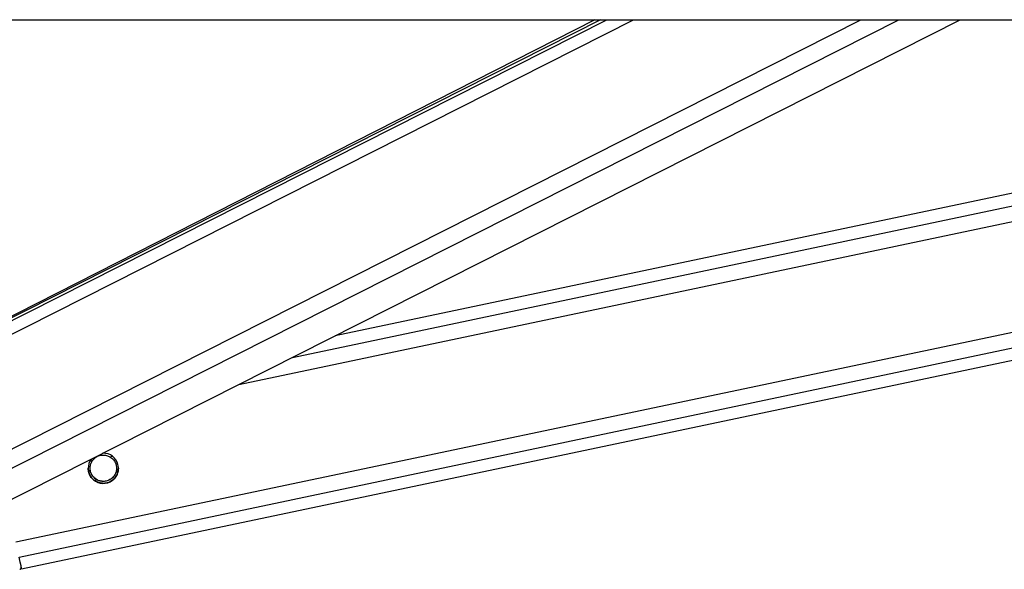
# Model space of a CAD drawing. Header units: millimetres. Extents: x 1508 to 17407, y 899 to 16320.
# Tile 16 of 60: x 6465 to 6778, y 5726 to 5901. Entities that reach past the tile are written whole.
import ezdxf

# ---------------------------------------------------------------- set-up
doc = ezdxf.new("R2010")
doc.units = ezdxf.units.MM
doc.header["$LTSCALE"] = 2

msp = doc.modelspace()

# ---------------------------------------------------------------- linework, layer by layer
at = {"color": 7, "linetype": 'Continuous', "lineweight": 25}
for p, q in [((6310.54, 5900.55), (8850.45, 5900.55)), ((6649.33, 5900.55), (6405.45, 5777.28)), ((6647.5, 5900.55), (6409.42, 5779.58)), ((6427.11, 5730.45), (6763.63, 5900.55)), ((6465.25, 5725.99), (7294.48, 5900.55)), ((7042.05, 5900.55), (6564.91, 5800.11))]:
    msp.add_line(p, q, dxfattribs=at)
at = {"color": 8, "linetype": 'Continuous', "lineweight": 25}
for p, q in [((6401.57, 5770.01), (6659.82, 5900.55)), ((6402.21, 5774.66), (6651.28, 5900.55)), ((6409.78, 5737.67), (6732.04, 5900.55)), ((6412.77, 5733.03), (6744.2, 5900.55)), ((6463.44, 5734.61), (7251.74, 5900.55)), ((6464.45, 5729.79), (7275.62, 5900.55)), ((6534.27, 5784.62), (7084.99, 5900.55)), ((6551.34, 5793.25), (7061.07, 5900.55)), ((6486.99, 5760.3), (6487.8, 5760.47)), ((6493.34, 5761.63), (6494.15, 5761.8)), ((6488.28, 5754.22), (6489.08, 5754.39)), ((6494.62, 5755.55), (6495.39, 5755.72))]:
    msp.add_line(p, q, dxfattribs=at)
at = {"color": 7, "linetype": 'Continuous', "lineweight": 25, "flags": 128}
msp.add_lwpolyline([(6465.25, 5725.99), (6465.2, 5726.23), (6465.05, 5726.96), (6464.8, 5728.15), (6464.45, 5729.79)], dxfattribs=at)
at = {"color": 7, "linetype": 'Continuous', "lineweight": 25}
for centre, radius, start, end in [((6491.21, 5758), 4.8, 142.3536, 91.2764), ((6464.54, 5726.49), 0.6, 278.888, 11.888)]:
    msp.add_arc(centre, radius, start, end, dxfattribs=at)
for points, knots in [([(6489.08, 5754.39), (6488.71, 5754.66), (6488.03, 5755.14), (6487.33, 5756.26), (6486.99, 5757.45), (6487.01, 5758.64), (6487.29, 5759.66), (6487.64, 5760.21), (6487.8, 5760.47)], [0, 0, 0, 0, 0.204636, 0.376335, 0.548834, 0.703363, 0.864285, 1, 1, 1, 1]), ([(6487.8, 5760.47), (6487.92, 5760.61), (6488.16, 5760.92), (6488.61, 5761.32), (6489.12, 5761.67), (6489.68, 5761.94), (6490.3, 5762.13), (6490.93, 5762.22), (6491.58, 5762.21), (6492.21, 5762.1), (6492.82, 5761.91), (6493.16, 5761.73), (6493.34, 5761.63)], [0, 0, 0, 0, 0.0967593, 0.1964735, 0.2932044, 0.3926245, 0.491587, 0.5932849, 0.6945041, 0.7987605, 0.8978132, 1, 1, 1, 1]), ([(6493.34, 5761.63), (6493.71, 5761.37), (6494.39, 5760.88), (6495.1, 5759.76), (6495.43, 5758.57), (6495.41, 5757.38), (6495.13, 5756.36), (6494.78, 5755.81), (6494.62, 5755.55)], [0, 0, 0, 0, 0.204636, 0.3763353, 0.5488341, 0.7033628, 0.8642848, 1, 1, 1, 1]), ([(6488.04, 5754.4), (6487.89, 5754.55), (6487.58, 5754.84), (6487.18, 5755.38), (6486.84, 5755.99), (6486.59, 5756.64), (6486.46, 5757.29), (6486.4, 5757.74), (6486.41, 5757.98), (6486.42, 5758.01)], [0, 0, 0, 0, 0.167875, 0.339583, 0.507735, 0.682274, 0.828597, 0.979836, 1, 1, 1, 1]), ([(6489.08, 5754.42), (6488.71, 5754.68), (6488.03, 5755.17), (6487.34, 5756.29), (6487.01, 5757.28), (6487.04, 5757.87), (6487.05, 5758.03)], [0, 0, 0, 0, 0.33046, 0.607732, 0.886295, 1, 1, 1, 1]), ([(6495.37, 5758.04), (6495.38, 5757.84), (6495.4, 5757.24), (6495.12, 5756.39), (6494.78, 5755.84), (6494.62, 5755.58)], [0, 0, 0, 0, 0.220923, 0.643562, 1, 1, 1, 1]), ([(6496, 5758.02), (6495.98, 5757.66), (6495.95, 5756.93), (6495.7, 5756.31), (6495.57, 5755.99)], [0, 0, 0, 0, 0.485316, 1, 1, 1, 1]), ([(6495.57, 5755.99), (6495.35, 5755.61), (6494.93, 5754.85), (6493.83, 5753.91), (6492.48, 5753.3), (6490.94, 5753.13), (6489.43, 5753.47), (6488.5, 5754.02), (6488.1, 5754.35), (6488.04, 5754.4)], [0, 0, 0, 0, 0.154775, 0.309315, 0.468492, 0.636737, 0.806573, 0.9697, 1, 1, 1, 1]), ([(6494.62, 5755.58), (6494.5, 5755.43), (6494.27, 5755.13), (6493.82, 5754.73), (6493.3, 5754.38), (6492.74, 5754.11), (6492.13, 5753.92), (6491.49, 5753.83), (6490.84, 5753.84), (6490.21, 5753.95), (6489.61, 5754.14), (6489.26, 5754.32), (6489.08, 5754.42)], [0, 0, 0, 0, 0.096759, 0.196473, 0.293204, 0.392625, 0.491587, 0.593285, 0.694504, 0.79876, 0.897813, 1, 1, 1, 1]), ([(6494.62, 5755.55), (6494.5, 5755.41), (6494.27, 5755.1), (6493.82, 5754.7), (6493.3, 5754.35), (6492.74, 5754.08), (6492.13, 5753.89), (6491.49, 5753.8), (6490.84, 5753.81), (6490.21, 5753.92), (6489.61, 5754.11), (6489.26, 5754.3), (6489.08, 5754.39)], [0, 0, 0, 0, 0.096759, 0.196473, 0.293204, 0.392625, 0.491587, 0.593285, 0.694504, 0.79876, 0.897813, 1, 1, 1, 1])]:
    msp.add_open_spline(points, degree=3, knots=knots, dxfattribs=at)

doc.saveas('drawing.dxf')
